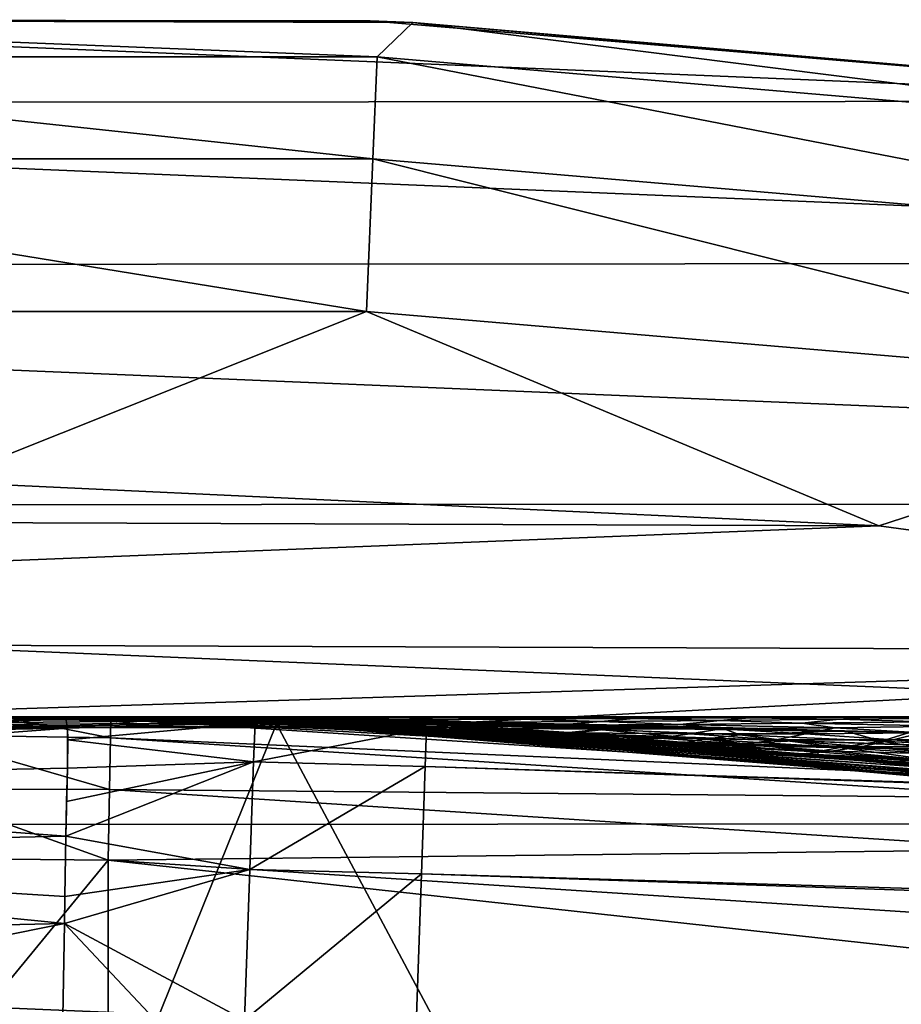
# Model space of a CAD drawing. Header units: metres. Extents: x -31 to 127, y -24 to 31.
# Tile 69 of 150: x 0.26 to 2.13, y 21.89 to 23.98. Entities that reach past the tile are written whole.
import ezdxf

# ---------------------------------------------------------------- set-up
doc = ezdxf.new("R2010")
doc.units = ezdxf.units.M
doc.layers.add('solid_12_381_041_XXX', color=7, linetype='CONTINUOUS')

msp = doc.modelspace()

# ---------------------------------------------------------------- linework, layer by layer
at = {"layer": 'solid_12_381_041_XXX'}
for points in [[(1.000629, 23.978775, -4), (-1.038137, 23.977083, -4), (-0.942369, 23.981491, -1)], [(-1.015371, 23.902624, -0.618042), (1.015371, 23.902624, -0.618042), (-0.942369, 23.981491, -1)], [(1.015371, 23.902624, -0.618042), (1.090788, 23.975199, -1), (-0.942369, 23.981491, -1)], [(1.000629, 23.978775, -4), (-0.942369, 23.981491, -1), (1.090788, 23.975199, -1)], [(3.024541, 23.808317, -4), (-3.059366, 23.80398, -4), (-1.038137, 23.977083, -4)], [(3.024541, 23.808317, -4), (-1.038137, 23.977083, -4), (1.000629, 23.978775, -4)], [(3.024541, 23.808317, -4), (1.000629, 23.978775, -4), (1.090788, 23.975199, -1)], [(1.015371, 23.902624, -0.618042), (3.038797, 23.730404, -0.618042), (1.090788, 23.975199, -1)], [(3.038797, 23.730404, -0.618042), (3.116116, 23.796844, -1), (1.090788, 23.975199, -1)], [(3.024541, 23.808317, -4), (1.090788, 23.975199, -1), (3.116116, 23.796844, -1)], [(1.00617, 23.686024, -0.293171), (1.015371, 23.902624, -0.618042), (-1.015371, 23.902624, -0.618042)], [(-1.00617, 23.686024, -0.293171), (1.00617, 23.686024, -0.293171), (-1.015371, 23.902624, -0.618042)], [(1.00617, 23.686024, -0.293171), (3.01126, 23.515366, -0.293171), (1.015371, 23.902624, -0.618042)], [(3.01126, 23.515366, -0.293171), (3.038797, 23.730404, -0.618042), (1.015371, 23.902624, -0.618042)], [(5.036901, 23.464987, -4), (-5.066245, 23.458628, -4), (-3.059366, 23.80398, -4)], [(5.036901, 23.464987, -4), (-3.059366, 23.80398, -4), (3.024541, 23.808317, -4)], [(-1.00617, 23.686024, -0.293171), (-0.992389, 23.361614, -0.07612), (0.992389, 23.361614, -0.07612)], [(-1.00617, 23.686024, -0.293171), (0.992389, 23.361614, -0.07612), (1.00617, 23.686024, -0.293171)], [(1.00617, 23.686024, -0.293171), (0.992389, 23.361614, -0.07612), (2.970017, 23.193295, -0.07612)], [(1.00617, 23.686024, -0.293171), (2.970017, 23.193295, -0.07612), (3.01126, 23.515366, -0.293171)], [(7.007277, 22.954052, -4), (-7.029178, 22.947445, -4), (-5.066245, 23.458628, -4)], [(7.007277, 22.954052, -4), (-5.066245, 23.458628, -4), (5.036901, 23.464987, -4)], [(0.992389, 23.361614, -0.07612), (-0.992389, 23.361614, -0.07612), (0.084439, 22.999249)], [(0.992389, 23.361614, -0.07612), (0.084439, 22.999249), (2.081847, 22.905537)], [(2.970017, 23.193295, -0.07612), (0.992389, 23.361614, -0.07612), (2.081847, 22.905537)], [(2.970017, 23.193295, -0.07612), (2.081847, 22.905537), (4.060713, 22.638119)], [(2.081847, 22.905537), (0.084439, 22.999249), (-1.914776, 22.920134)], [(8.934976, 22.274052, -4), (-8.94715, 22.269287, -4), (-7.029178, 22.947445, -4)], [(8.934976, 22.274052, -4), (-7.029178, 22.947445, -4), (7.007277, 22.954052, -4)], [(2.081847, 22.905537), (-1.914776, 22.920134), (-3.899271, 22.666424)], [(4.060713, 22.638119), (2.081847, 22.905537), (-3.899271, 22.666424)], [(4.060713, 22.638119), (-3.899271, 22.666424), (-1.023618, 22.476307)], [(4.060713, 22.638119), (-1.023618, 22.476307), (0.996665, 22.477612)], [(4.060713, 22.638119), (0.996665, 22.477612), (3.001825, 22.298466)], [(0, 22.5, 114.507355), (-1.201823, 22.467834, 115.500305), (0.801266, 22.484802, 115.500305)], [(-1.023618, 22.476307), (0.216986, 22.498953, 108.143326), (0.33563, 22.497496, 107.902893)], [(-1.023618, 22.476307), (0.33563, 22.497496, 107.902893), (0.471728, 22.495054, 107.675461)], [(-1.023618, 22.476307), (0.471728, 22.495054, 107.675461), (0.617707, 22.49152, 107.464546)], [(0.357034, 22.47555, 144.622864), (0, 22.5, 144.447388), (-0.981437, 22.478584, 144.445969)], [(0.223902, 22.500072, 109.087585), (0.261568, 22.499842, 108.799805), (0, 22.5, 108.959999)], [(0.223902, 22.500072, 109.087585), (0, 22.5, 109.235703), (0.428795, 22.5, 109.235703)], [(0.357034, 22.47555, 144.622864), (0.17668, 22.499306, 144.448975), (0, 22.5, 144.447388)], [(0.146863, 22.499521, 114.609505), (0, 22.5, 114.507355), (0.801266, 22.484802, 115.500305)], [(0.282478, 22.499311, 114.575653), (0, 22.5, 114.507355), (0.257642, 22.498627, 114.642494)], [(0.146863, 22.499521, 114.609505), (0.257642, 22.498627, 114.642494), (0, 22.5, 114.507355)], [(0.189124, 22.499836, 114.543358), (0, 22.5, 114.507355), (0.282478, 22.499311, 114.575653)], [(1.281222, 22.487265, 114.726357), (0, 22.5, 114.507355), (1.141107, 22.490084, 114.707848)], [(1.077674, 22.491322, 114.698776), (1.141107, 22.490084, 114.707848), (0, 22.5, 114.507355)], [(1.502949, 22.482624, 114.75219), (0, 22.5, 114.507355), (1.281222, 22.487265, 114.726357)], [(1.745307, 22.477026, 114.77832), (0, 22.5, 114.507355), (1.502949, 22.482624, 114.75219)], [(2.009065, 22.47015, 114.805405), (0, 22.5, 114.507355), (1.745307, 22.477026, 114.77832)], [(2.146803, 22.466333, 114.818733), (0, 22.5, 114.507355), (2.009065, 22.47015, 114.805405)], [(9.484167, 22.5, 114.516884), (0, 22.5, 114.507355), (2.146803, 22.466333, 114.818733)], [(0.88911, 22.494728, 114.669464), (0, 22.5, 114.507355), (0.189124, 22.499836, 114.543358)], [(1.077674, 22.491322, 114.698776), (0, 22.5, 114.507355), (0.88911, 22.494728, 114.669464)], [(9.484167, 22.5, 114.516884), (0, 22.5, 109.235703), (0, 22.5, 114.507355)], [(0.261568, 22.499842, 108.799805), (0.025872, 22.499985, 108.668716), (0, 22.5, 108.959999)], [(0.428795, 22.5, 109.235703), (0, 22.5, 109.235703), (9.484167, 22.5, 114.516884)], [(0.372014, 22.499012, 108.561371), (0.108891, 22.499737, 108.39756), (0.025872, 22.499985, 108.668716)], [(0.261568, 22.499842, 108.799805), (0.372014, 22.499012, 108.561371), (0.025872, 22.499985, 108.668716)], [(0.448586, 22.455328, 118.200302), (0.044701, 22.461626, 118.247284), (0.222819, 22.498898, 118.365067)], [(0.457089, 22.497412, 108.305122), (0.216986, 22.498953, 108.143326), (0.108891, 22.499737, 108.39756)], [(0.372014, 22.499012, 108.561371), (0.457089, 22.497412, 108.305122), (0.108891, 22.499737, 108.39756)], [(0.146863, 22.499521, 114.609505), (0.801266, 22.484802, 115.500305), (0.325894, 22.497641, 114.685936)], [(0.146863, 22.499521, 114.609505), (0.325894, 22.497641, 114.685936), (0.257642, 22.498627, 114.642494)], [(0.17668, 22.499306, 144.448975), (0.353265, 22.497227, 144.45047), (0.222819, 22.498898, 118.365067)], [(0.357034, 22.47555, 144.622864), (0.353265, 22.497227, 144.45047), (0.17668, 22.499306, 144.448975)], [(0.397115, 22.499222, 114.586525), (0.189124, 22.499836, 114.543358), (0.282478, 22.499311, 114.575653)], [(0.629398, 22.498003, 114.628174), (0.189124, 22.499836, 114.543358), (0.397115, 22.499222, 114.586525)], [(0.88911, 22.494728, 114.669464), (0.189124, 22.499836, 114.543358), (0.629398, 22.498003, 114.628174)], [(0.581309, 22.494831, 108.075104), (0.33563, 22.497496, 107.902893), (0.216986, 22.498953, 108.143326)], [(0.457089, 22.497412, 108.305122), (0.581309, 22.494831, 108.075104), (0.216986, 22.498953, 108.143326)], [(0.449439, 22.49551, 118.350304), (0.448586, 22.455328, 118.200302), (0.222819, 22.498898, 118.365067)], [(0.353265, 22.497227, 144.45047), (0.449439, 22.49551, 118.350304), (0.222819, 22.498898, 118.365067)], [(0.223902, 22.500072, 109.087585), (0.428795, 22.5, 109.235703), (0.476971, 22.499861, 108.946594)], [(0.223902, 22.500072, 109.087585), (0.476971, 22.499861, 108.946594), (0.261568, 22.499842, 108.799805)], [(0.585689, 22.495304, 114.66423), (0.282478, 22.499311, 114.575653), (0.257642, 22.498627, 114.642494)], [(0.531019, 22.493732, 114.744522), (0.585689, 22.495304, 114.66423), (0.257642, 22.498627, 114.642494)], [(0.325894, 22.497641, 114.685936), (0.531019, 22.493732, 114.744522), (0.257642, 22.498627, 114.642494)], [(0.261568, 22.499842, 108.799805), (0.476971, 22.499861, 108.946594), (0.621796, 22.498917, 108.732018)], [(0.261568, 22.499842, 108.799805), (0.621796, 22.498917, 108.732018), (0.372014, 22.499012, 108.561371)], [(0.397115, 22.499222, 114.586525), (0.282478, 22.499311, 114.575653), (0.585689, 22.495304, 114.66423)], [(0.325894, 22.497641, 114.685936), (0.801266, 22.484802, 115.500305), (0.531019, 22.493732, 114.744522)], [(0.581309, 22.494831, 108.075104), (0.471728, 22.495054, 107.675461), (0.33563, 22.497496, 107.902893)], [(0.541008, 22.493494, 144.453674), (0.449439, 22.49551, 118.350304), (0.353265, 22.497227, 144.45047)], [(0.357034, 22.47555, 144.622864), (0.541008, 22.493494, 144.453674), (0.353265, 22.497227, 144.45047)], [(0.372014, 22.499012, 108.561371), (0.686614, 22.496946, 108.46257), (0.457089, 22.497412, 108.305122)], [(0.372014, 22.499012, 108.561371), (0.621796, 22.498917, 108.732018), (0.686614, 22.496946, 108.46257)], [(0.629398, 22.498003, 114.628174), (0.397115, 22.499222, 114.586525), (0.585689, 22.495304, 114.66423)], [(0.853245, 22.5, 109.235703), (0.428795, 22.5, 109.235703), (9.484167, 22.5, 114.516884)], [(0.692291, 22.499966, 109.092812), (0.428795, 22.5, 109.235703), (0.853245, 22.5, 109.235703)], [(0.476971, 22.499861, 108.946594), (0.428795, 22.5, 109.235703), (0.692291, 22.499966, 109.092812)], [(2.438567, 22.367462, 118.350304), (0.448586, 22.455328, 118.200302), (0.449439, 22.49551, 118.350304)], [(2.005941, 22.410404, 141.776169), (2.438567, 22.367462, 118.350304), (0.449439, 22.49551, 118.350304)], [(1.615231, 22.441948, 142.053589), (2.005941, 22.410404, 141.776169), (0.449439, 22.49551, 118.350304)], [(1.573436, 22.444918, 142.084213), (1.615231, 22.441948, 142.053589), (0.449439, 22.49551, 118.350304)], [(1.162016, 22.469975, 142.395142), (1.573436, 22.444918, 142.084213), (0.449439, 22.49551, 118.350304)], [(0.756301, 22.487286, 142.721344), (1.162016, 22.469975, 142.395142), (0.449439, 22.49551, 118.350304)], [(0.756301, 22.487286, 144.451401), (0.756301, 22.487286, 142.721344), (0.449439, 22.49551, 118.350304)], [(0.541008, 22.493494, 144.453674), (0.756301, 22.487286, 144.451401), (0.449439, 22.49551, 118.350304)], [(0.457089, 22.497412, 108.305122), (0.826363, 22.493732, 108.243896), (0.581309, 22.494831, 108.075104)], [(0.457089, 22.497412, 108.305122), (0.686614, 22.496946, 108.46257), (0.826363, 22.493732, 108.243896)], [(0.730206, 22.490938, 107.861443), (0.617707, 22.49152, 107.464546), (0.471728, 22.495054, 107.675461)], [(0.581309, 22.494831, 108.075104), (0.730206, 22.490938, 107.861443), (0.471728, 22.495054, 107.675461)], [(0.476971, 22.499861, 108.946594), (0.692291, 22.499966, 109.092812), (0.621796, 22.498917, 108.732018)], [(0.531019, 22.493732, 114.744522), (0.827153, 22.486456, 114.775658), (0.585689, 22.495304, 114.66423)], [(0.581309, 22.494831, 108.075104), (0.826363, 22.493732, 108.243896), (0.730206, 22.490938, 107.861443)], [(0.629398, 22.498003, 114.628174), (0.585689, 22.495304, 114.66423), (0.88911, 22.494728, 114.669464)], [(0.827153, 22.486456, 114.775658), (0.847681, 22.487865, 114.744202), (0.585689, 22.495304, 114.66423)], [(0.885293, 22.489864, 114.714691), (0.585689, 22.495304, 114.66423), (0.847681, 22.487865, 114.744202)], [(0.88911, 22.494728, 114.669464), (0.585689, 22.495304, 114.66423), (0.885293, 22.489864, 114.714691)], [(0.692291, 22.499966, 109.092812), (0.871454, 22.499218, 108.901932), (0.621796, 22.498917, 108.732018)], [(0.621796, 22.498917, 108.732018), (0.871454, 22.499218, 108.901932), (0.916066, 22.497105, 108.619431)], [(0.621796, 22.498917, 108.732018), (0.916066, 22.497105, 108.619431), (0.686614, 22.496946, 108.46257)], [(0.686614, 22.496946, 108.46257), (0.916066, 22.497105, 108.619431), (0.826363, 22.493732, 108.243896)], [(0.692291, 22.499966, 109.092812), (0.853245, 22.5, 109.235703), (0.904677, 22.5, 109.235703)], [(0.692291, 22.499966, 109.092812), (0.904677, 22.5, 109.235703), (0.871454, 22.499218, 108.901932)], [(0.916066, 22.497105, 108.619431), (1.071382, 22.49382, 108.41198), (0.826363, 22.493732, 108.243896)], [(0.904677, 22.5, 109.235703), (0.853245, 22.5, 109.235703), (9.484167, 22.5, 114.516884)], [(0.871454, 22.499218, 108.901932), (0.904677, 22.5, 109.235703), (1.120987, 22.499746, 109.070969)], [(0.871454, 22.499218, 108.901932), (1.120987, 22.499746, 109.070969), (1.145427, 22.497877, 108.775612)], [(0.871454, 22.499218, 108.901932), (1.145427, 22.497877, 108.775612), (0.916066, 22.497105, 108.619431)], [(1.141107, 22.490084, 114.707848), (0.88911, 22.494728, 114.669464), (0.885293, 22.489864, 114.714691)], [(1.077674, 22.491322, 114.698776), (0.88911, 22.494728, 114.669464), (1.141107, 22.490084, 114.707848)], [(1.273351, 22.5, 109.235703), (0.904677, 22.5, 109.235703), (9.484167, 22.5, 114.516884)], [(1.120987, 22.499746, 109.070969), (0.904677, 22.5, 109.235703), (1.273351, 22.5, 109.235703)], [(0.916066, 22.497105, 108.619431), (1.145427, 22.497877, 108.775612), (1.071382, 22.49382, 108.41198)], [(1.145427, 22.497877, 108.775612), (1.316338, 22.494944, 108.579285), (1.071382, 22.49382, 108.41198)], [(1.071382, 22.49382, 108.41198), (1.316338, 22.494944, 108.579285), (1.237304, 22.488895, 108.211433)], [(1.120987, 22.499746, 109.070969), (1.273351, 22.5, 109.235703), (1.367425, 22.5, 109.235703)], [(1.120987, 22.499746, 109.070969), (1.367425, 22.5, 109.235703), (1.374697, 22.498869, 108.931007)], [(1.120987, 22.499746, 109.070969), (1.374697, 22.498869, 108.931007), (1.145427, 22.497877, 108.775612)], [(1.145427, 22.497877, 108.775612), (1.374697, 22.498869, 108.931007), (1.316338, 22.494944, 108.579285)], [(1.316338, 22.494944, 108.579285), (1.490837, 22.490255, 108.38517), (1.237304, 22.488895, 108.211433)], [(1.367425, 22.5, 109.235703), (1.273351, 22.5, 109.235703), (9.484167, 22.5, 114.516884)], [(1.374697, 22.498869, 108.931007), (1.56122, 22.496563, 108.745682), (1.316338, 22.494944, 108.579285)], [(1.316338, 22.494944, 108.579285), (1.56122, 22.496563, 108.745682), (1.490837, 22.490255, 108.38517)], [(1.689112, 22.5, 109.235703), (1.367425, 22.5, 109.235703), (9.484167, 22.5, 114.516884)], [(1.603879, 22.499638, 109.085503), (1.367425, 22.5, 109.235703), (1.689112, 22.5, 109.235703)], [(1.374697, 22.498869, 108.931007), (1.367425, 22.5, 109.235703), (1.603879, 22.499638, 109.085503)], [(1.374697, 22.498869, 108.931007), (1.603879, 22.499638, 109.085503), (1.56122, 22.496563, 108.745682)], [(1.56122, 22.496563, 108.745682), (1.744323, 22.492462, 108.55793), (1.490837, 22.490255, 108.38517)], [(1.603879, 22.499638, 109.085503), (1.806019, 22.498096, 108.911049), (1.56122, 22.496563, 108.745682)], [(1.56122, 22.496563, 108.745682), (1.806019, 22.498096, 108.911049), (1.744323, 22.492462, 108.55793)], [(1.603879, 22.499638, 109.085503), (1.689112, 22.5, 109.235703), (1.830787, 22.5, 109.235703)], [(1.603879, 22.499638, 109.085503), (1.830787, 22.5, 109.235703), (1.806019, 22.498096, 108.911049)], [(1.830787, 22.5, 109.235703), (1.689112, 22.5, 109.235703), (9.484167, 22.5, 114.516884)], [(1.806019, 22.498096, 108.911049), (1.997747, 22.49485, 108.729591), (1.744323, 22.492462, 108.55793)], [(1.744323, 22.492462, 108.55793), (1.997747, 22.49485, 108.729591), (1.919021, 22.486294, 108.364273)], [(1.806019, 22.498096, 108.911049), (1.830787, 22.5, 109.235703), (2.050793, 22.499142, 109.07534)], [(1.806019, 22.498096, 108.911049), (2.050793, 22.499142, 109.07534), (1.997747, 22.49485, 108.729591)], [(2.100528, 22.5, 109.235703), (1.830787, 22.5, 109.235703), (9.484167, 22.5, 114.516884)], [(2.050793, 22.499142, 109.07534), (1.830787, 22.5, 109.235703), (2.100528, 22.5, 109.235703)], [(1.997747, 22.49485, 108.729591), (2.179257, 22.489605, 108.541161), (1.919021, 22.486294, 108.364273)], [(2.050793, 22.499142, 109.07534), (2.25119, 22.496979, 108.900124), (1.997747, 22.49485, 108.729591)], [(1.997747, 22.49485, 108.729591), (2.25119, 22.496979, 108.900124), (2.179257, 22.489605, 108.541161)], [(2.050793, 22.499142, 109.07534), (2.100528, 22.5, 109.235703), (2.294765, 22.5, 109.235703)], [(2.050793, 22.499142, 109.07534), (2.294765, 22.5, 109.235703), (2.25119, 22.496979, 108.900124)], [(2.294765, 22.5, 109.235703), (2.100528, 22.5, 109.235703), (9.484167, 22.5, 114.516884)], [(0.801266, 22.484802, 115.500305), (-1.201823, 22.467834, 115.500305), (0, 20.5, 115.500305)], [(-1.193805, 22.446152, 144.620956), (0.357034, 22.47555, 144.622864), (-0.981437, 22.478584, 144.445969)], [(-1.187932, 22.360312, 144.820313), (0.357034, 22.47555, 144.622864), (-1.193805, 22.446152, 144.620956)], [(-1.187932, 22.360312, 144.820313), (0.356748, 22.390581, 144.821548), (0.357034, 22.47555, 144.622864)], [(-1.023618, 22.476307), (0.617707, 22.49152, 107.464546), (0.768946, 22.486856, 107.261292)], [(-1.023618, 22.476307), (0.768946, 22.486856, 107.261292), (0.955773, 22.479691, 107.03183)], [(0.996665, 22.477612), (-1.023618, 22.476307), (0.955773, 22.479691, 107.03183)], [(0.801266, 22.484802, 115.500305), (0, 20.5, 115.500305), (1.908163, 20.410427, 115.500305)], [(0.357034, 22.47555, 144.622864), (0.356748, 22.390581, 144.821548), (0.357641, 22.451117, 144.699921)], [(0.357034, 22.47555, 144.622864), (0.756301, 22.487286, 144.451401), (0.541008, 22.493494, 144.453674)], [(0.357034, 22.47555, 144.622864), (0.357641, 22.451117, 144.699921), (0.756301, 22.487286, 144.451401)], [(0.357641, 22.451117, 144.699921), (0.752681, 22.404335, 144.78183), (0.756301, 22.487286, 144.451401)], [(0.531019, 22.493732, 114.744522), (0.801266, 22.484802, 115.500305), (0.736981, 22.487926, 114.817818)], [(0.531019, 22.493732, 114.744522), (0.828586, 22.485168, 114.812881), (0.827153, 22.486456, 114.775658)], [(0.736981, 22.487926, 114.817818), (0.828586, 22.485168, 114.812881), (0.531019, 22.493732, 114.744522)], [(0.878022, 22.485806, 107.646309), (0.768946, 22.486856, 107.261292), (0.617707, 22.49152, 107.464546)], [(0.730206, 22.490938, 107.861443), (0.878022, 22.485806, 107.646309), (0.617707, 22.49152, 107.464546)], [(0.826363, 22.493732, 108.243896), (0.983751, 22.489023, 108.036827), (0.730206, 22.490938, 107.861443)], [(0.730206, 22.490938, 107.861443), (0.983751, 22.489023, 108.036827), (0.878022, 22.485806, 107.646309)], [(0.736981, 22.487926, 114.817818), (0.801266, 22.484802, 115.500305), (0.953866, 22.479773, 114.894547)], [(0.736981, 22.487926, 114.817818), (0.953866, 22.479773, 114.894547), (0.828586, 22.485168, 114.812881)], [(1.120382, 22.47504, 144.451141), (0.756301, 22.487286, 144.451401), (0.752681, 22.404335, 144.78183)], [(1.117329, 22.39463, 144.784668), (1.120382, 22.47504, 144.451141), (0.752681, 22.404335, 144.78183)], [(1.333795, 22.467863, 142.70961), (1.162016, 22.469975, 142.395142), (0.756301, 22.487286, 142.721344)], [(1.120382, 22.47504, 144.451141), (0.756301, 22.487286, 142.721344), (0.756301, 22.487286, 144.451401)], [(1.333795, 22.467863, 142.70961), (0.756301, 22.487286, 142.721344), (1.120382, 22.47504, 144.451141)], [(1.021268, 22.47957, 107.427147), (0.955773, 22.479691, 107.03183), (0.768946, 22.486856, 107.261292)], [(0.878022, 22.485806, 107.646309), (1.021268, 22.47957, 107.427147), (0.768946, 22.486856, 107.261292)], [(2.817036, 22.322964, 115.500305), (0.801266, 22.484802, 115.500305), (1.908163, 20.410427, 115.500305)], [(2.613985, 22.347641, 115.437508), (0.801266, 22.484802, 115.500305), (2.817036, 22.322964, 115.500305)], [(2.416281, 22.369881, 115.375702), (0.801266, 22.484802, 115.500305), (2.613985, 22.347641, 115.437508)], [(2.22386, 22.38983, 115.314873), (0.801266, 22.484802, 115.500305), (2.416281, 22.369881, 115.375702)], [(1.945226, 22.415756, 115.225555), (0.801266, 22.484802, 115.500305), (2.22386, 22.38983, 115.314873)], [(1.678685, 22.43729, 115.138718), (0.801266, 22.484802, 115.500305), (1.945226, 22.415756, 115.225555)], [(1.42468, 22.454849, 115.054604), (0.801266, 22.484802, 115.500305), (1.678685, 22.43729, 115.138718)], [(1.183226, 22.468866, 114.973244), (0.801266, 22.484802, 115.500305), (1.42468, 22.454849, 115.054604)], [(0.953866, 22.479773, 114.894547), (0.801266, 22.484802, 115.500305), (1.183226, 22.468866, 114.973244)], [(0.826363, 22.493732, 108.243896), (1.071382, 22.49382, 108.41198), (0.983751, 22.489023, 108.036827)], [(0.827153, 22.486456, 114.775658), (1.107832, 22.47584, 114.845551), (0.847681, 22.487865, 114.744202)], [(0.828586, 22.485168, 114.812881), (1.107832, 22.47584, 114.845551), (0.827153, 22.486456, 114.775658)], [(0.828586, 22.485168, 114.812881), (1.10971, 22.473427, 114.896362), (1.107832, 22.47584, 114.845551)], [(0.953866, 22.479773, 114.894547), (1.10971, 22.473427, 114.896362), (0.828586, 22.485168, 114.812881)], [(0.885293, 22.489864, 114.714691), (0.847681, 22.487865, 114.744202), (1.135278, 22.47855, 114.802208)], [(1.107832, 22.47584, 114.845551), (1.135278, 22.47855, 114.802208), (0.847681, 22.487865, 114.744202)], [(0.983751, 22.489023, 108.036827), (1.138223, 22.48279, 107.827156), (0.878022, 22.485806, 107.646309)], [(0.878022, 22.485806, 107.646309), (1.263002, 22.475372, 107.596077), (1.021268, 22.47957, 107.427147)], [(0.878022, 22.485806, 107.646309), (1.138223, 22.48279, 107.827156), (1.263002, 22.475372, 107.596077)], [(1.141107, 22.490084, 114.707848), (0.885293, 22.489864, 114.714691), (1.185537, 22.482407, 114.761292)], [(1.185537, 22.482407, 114.761292), (0.885293, 22.489864, 114.714691), (1.135278, 22.47855, 114.802208)], [(0.953866, 22.479773, 114.894547), (1.183226, 22.468866, 114.973244), (1.10971, 22.473427, 114.896362)], [(0.996665, 22.477612), (0.955773, 22.479691, 107.03183), (1.101513, 22.473021, 106.861023)], [(1.187706, 22.471544, 107.223366), (1.101513, 22.473021, 106.861023), (0.955773, 22.479691, 107.03183)], [(1.021268, 22.47957, 107.427147), (1.187706, 22.471544, 107.223366), (0.955773, 22.479691, 107.03183)], [(1.071382, 22.49382, 108.41198), (1.237304, 22.488895, 108.211433), (0.983751, 22.489023, 108.036827)], [(0.983751, 22.489023, 108.036827), (1.237304, 22.488895, 108.211433), (1.138223, 22.48279, 107.827156)], [(0.996665, 22.477612), (2.858918, 22.317629, 105.141495), (2.911446, 22.310839, 105.095139)], [(3.001825, 22.298466), (0.996665, 22.477612), (2.911446, 22.310839, 105.095139)], [(0.996665, 22.477612), (2.638584, 22.344751, 105.337639), (2.858918, 22.317629, 105.141495)], [(0.996665, 22.477612), (2.430389, 22.368353, 105.525894), (2.638584, 22.344751, 105.337639)], [(0.996665, 22.477612), (2.234392, 22.388781, 105.706268), (2.430389, 22.368353, 105.525894)], [(0.996665, 22.477612), (2.060761, 22.40543, 105.869156), (2.234392, 22.388781, 105.706268)], [(0.996665, 22.477612), (1.83674, 22.424906, 106.085403), (2.060761, 22.40543, 105.869156)], [(0.996665, 22.477612), (1.64502, 22.439785, 106.277084), (1.83674, 22.424906, 106.085403)], [(0.996665, 22.477612), (1.469124, 22.451986, 106.45842), (1.64502, 22.439785, 106.277084)], [(0.996665, 22.477612), (1.423939, 22.454897, 106.505791), (1.469124, 22.451986, 106.45842)], [(0.996665, 22.477612), (1.278847, 22.463627, 106.661606), (1.423939, 22.454897, 106.505791)], [(0.996665, 22.477612), (1.101513, 22.473021, 106.861023), (1.278847, 22.463627, 106.661606)], [(1.021268, 22.47957, 107.427147), (1.263002, 22.475372, 107.596077), (1.187706, 22.471544, 107.223366)], [(1.107832, 22.47584, 114.845551), (1.388522, 22.462187, 114.913025), (1.135278, 22.47855, 114.802208)], [(1.10971, 22.473427, 114.896362), (1.388522, 22.462187, 114.913025), (1.107832, 22.47584, 114.845551)], [(1.10971, 22.473427, 114.896362), (1.390833, 22.458284, 114.977493), (1.388522, 22.462187, 114.913025)], [(1.183226, 22.468866, 114.973244), (1.390833, 22.458284, 114.977493), (1.10971, 22.473427, 114.896362)], [(59.861588, 20.49943, 144.450394), (1.120382, 22.47504, 144.451141), (1.117329, 22.39463, 144.784668)], [(59.861588, 20.49943, 144.450394), (1.333795, 22.467863, 142.70961), (1.120382, 22.47504, 144.451141)], [(1.185537, 22.482407, 114.761292), (1.135278, 22.47855, 114.802208), (1.422899, 22.466637, 114.857681)], [(1.388522, 22.462187, 114.913025), (1.422899, 22.466637, 114.857681), (1.135278, 22.47855, 114.802208)], [(1.237304, 22.488895, 108.211433), (1.398477, 22.482178, 108.007156), (1.138223, 22.48279, 107.827156)], [(1.138223, 22.48279, 107.827156), (1.504815, 22.473705, 107.764282), (1.263002, 22.475372, 107.596077)], [(1.138223, 22.48279, 107.827156), (1.398477, 22.482178, 108.007156), (1.504815, 22.473705, 107.764282)], [(1.281222, 22.487265, 114.726357), (1.141107, 22.490084, 114.707848), (1.185537, 22.482407, 114.761292)], [(1.281222, 22.487265, 114.726357), (1.185537, 22.482407, 114.761292), (1.48582, 22.472988, 114.805275)], [(1.48582, 22.472988, 114.805275), (1.185537, 22.482407, 114.761292), (1.422899, 22.466637, 114.857681)], [(1.263002, 22.475372, 107.596077), (1.433751, 22.465986, 107.39621), (1.187706, 22.471544, 107.223366)], [(1.237304, 22.488895, 108.211433), (1.490837, 22.490255, 108.38517), (1.398477, 22.482178, 108.007156)], [(1.263002, 22.475372, 107.596077), (1.504815, 22.473705, 107.764282), (1.433751, 22.465986, 107.39621)], [(1.502949, 22.482624, 114.75219), (1.281222, 22.487265, 114.726357), (1.48582, 22.472988, 114.805275)], [(1.490837, 22.490255, 108.38517), (1.658754, 22.48358, 108.186234), (1.398477, 22.482178, 108.007156)], [(1.398477, 22.482178, 108.007156), (1.658754, 22.48358, 108.186234), (1.746692, 22.474304, 107.931702)], [(1.398477, 22.482178, 108.007156), (1.746692, 22.474304, 107.931702), (1.504815, 22.473705, 107.764282)], [(1.504815, 22.473705, 107.764282), (1.679905, 22.463467, 107.568306), (1.433751, 22.465986, 107.39621)], [(1.745307, 22.477026, 114.77832), (1.502949, 22.482624, 114.75219), (1.48582, 22.472988, 114.805275)], [(1.745307, 22.477026, 114.77832), (1.48582, 22.472988, 114.805275), (1.786451, 22.461689, 114.846977)], [(1.490837, 22.490255, 108.38517), (1.744323, 22.492462, 108.55793), (1.658754, 22.48358, 108.186234)], [(1.504815, 22.473705, 107.764282), (1.746692, 22.474304, 107.931702), (1.679905, 22.463467, 107.568306)], [(1.744323, 22.492462, 108.55793), (1.919021, 22.486294, 108.364273), (1.658754, 22.48358, 108.186234)], [(1.658754, 22.48358, 108.186234), (1.919021, 22.486294, 108.364273), (1.988603, 22.476633, 108.098251)], [(1.658754, 22.48358, 108.186234), (1.988603, 22.476633, 108.098251), (1.746692, 22.474304, 107.931702)], [(1.746692, 22.474304, 107.931702), (1.92616, 22.463711, 107.739578), (1.679905, 22.463467, 107.568306)], [(2.009065, 22.47015, 114.805405), (1.745307, 22.477026, 114.77832), (1.786451, 22.461689, 114.846977)], [(1.746692, 22.474304, 107.931702), (1.988603, 22.476633, 108.098251), (1.92616, 22.463711, 107.739578)], [(1.919021, 22.486294, 108.364273), (2.179257, 22.489605, 108.541161), (2.230521, 22.48012, 108.26384)], [(1.919021, 22.486294, 108.364273), (2.230521, 22.48012, 108.26384), (1.988603, 22.476633, 108.098251)], [(1.988603, 22.476633, 108.098251), (2.172485, 22.466167, 107.909943), (1.92616, 22.463711, 107.739578)], [(1.988603, 22.476633, 108.098251), (2.230521, 22.48012, 108.26384), (2.172485, 22.466167, 107.909943)], [(0.446379, 22.345406, 118.090416), (0.01943, 22.346647, 118.135017), (0.044701, 22.461626, 118.247284)], [(0.448586, 22.455328, 118.200302), (0.446379, 22.345406, 118.090416), (0.044701, 22.461626, 118.247284)], [(2.434177, 22.327511, 118.200302), (0.446379, 22.345406, 118.090416), (0.448586, 22.455328, 118.200302)], [(2.434177, 22.327511, 118.200302), (0.448586, 22.455328, 118.200302), (2.438567, 22.367462, 118.350304)], [(1.365817, 22.461704, 107.02697), (1.278847, 22.463627, 106.661606), (1.101513, 22.473021, 106.861023)], [(1.187706, 22.471544, 107.223366), (1.365817, 22.461704, 107.02697), (1.101513, 22.473021, 106.861023)], [(1.732319, 22.440496, 142.393585), (1.573436, 22.444918, 142.084213), (1.162016, 22.469975, 142.395142)], [(1.901668, 22.448765, 142.694), (1.162016, 22.469975, 142.395142), (1.333795, 22.467863, 142.70961)], [(1.732319, 22.440496, 142.393585), (1.162016, 22.469975, 142.395142), (1.901668, 22.448765, 142.694)], [(1.183226, 22.468866, 114.973244), (1.42468, 22.454849, 115.054604), (1.390833, 22.458284, 114.977493)], [(1.187706, 22.471544, 107.223366), (1.433751, 22.465986, 107.39621), (1.365817, 22.461704, 107.02697)], [(1.545059, 22.450247, 106.830528), (1.423939, 22.454897, 106.505791), (1.278847, 22.463627, 106.661606)], [(1.365817, 22.461704, 107.02697), (1.545059, 22.450247, 106.830528), (1.278847, 22.463627, 106.661606)], [(59.861588, 20.49943, 144.450394), (1.901668, 22.448765, 142.694), (1.333795, 22.467863, 142.70961)], [(1.433751, 22.465986, 107.39621), (1.614555, 22.454737, 107.20266), (1.365817, 22.461704, 107.02697)], [(1.365817, 22.461704, 107.02697), (1.614555, 22.454737, 107.20266), (1.545059, 22.450247, 106.830528)], [(1.388522, 22.462187, 114.913025), (1.669409, 22.445494, 114.978455), (1.422899, 22.466637, 114.857681)], [(1.390833, 22.458284, 114.977493), (1.669409, 22.445494, 114.978455), (1.388522, 22.462187, 114.913025)], [(1.390833, 22.458284, 114.977493), (1.672212, 22.439714, 115.056694), (1.669409, 22.445494, 114.978455)], [(1.42468, 22.454849, 115.054604), (1.672212, 22.439714, 115.056694), (1.390833, 22.458284, 114.977493)], [(1.48582, 22.472988, 114.805275), (1.422899, 22.466637, 114.857681), (1.710754, 22.452156, 114.910988)], [(1.669409, 22.445494, 114.978455), (1.710754, 22.452156, 114.910988), (1.422899, 22.466637, 114.857681)], [(1.545059, 22.450247, 106.830528), (1.469124, 22.451986, 106.45842), (1.423939, 22.454897, 106.505791)], [(1.42468, 22.454849, 115.054604), (1.678685, 22.43729, 115.138718), (1.672212, 22.439714, 115.056694)], [(1.433751, 22.465986, 107.39621), (1.679905, 22.463467, 107.568306), (1.614555, 22.454737, 107.20266)], [(1.786451, 22.461689, 114.846977), (1.48582, 22.472988, 114.805275), (1.710754, 22.452156, 114.910988)], [(1.614555, 22.454737, 107.20266), (1.795963, 22.441685, 107.008774), (1.545059, 22.450247, 106.830528)], [(1.679905, 22.463467, 107.568306), (1.863431, 22.451284, 107.377579), (1.614555, 22.454737, 107.20266)], [(1.614555, 22.454737, 107.20266), (1.863431, 22.451284, 107.377579), (1.795963, 22.441685, 107.008774)], [(1.679905, 22.463467, 107.568306), (1.92616, 22.463711, 107.739578), (1.863431, 22.451284, 107.377579)], [(1.786451, 22.461689, 114.846977), (1.710754, 22.452156, 114.910988), (1.99902, 22.435106, 114.962433)], [(2.009065, 22.47015, 114.805405), (1.786451, 22.461689, 114.846977), (2.087521, 22.448494, 114.886864)], [(2.087521, 22.448494, 114.886864), (1.786451, 22.461689, 114.846977), (1.99902, 22.435106, 114.962433)], [(1.92616, 22.463711, 107.739578), (2.112441, 22.451073, 107.551666), (1.863431, 22.451284, 107.377579)], [(1.92616, 22.463711, 107.739578), (2.172485, 22.466167, 107.909943), (2.112441, 22.451073, 107.551666)], [(2.146803, 22.466333, 114.818733), (2.009065, 22.47015, 114.805405), (2.087521, 22.448494, 114.886864)], [(2.146803, 22.466333, 114.818733), (2.087521, 22.448494, 114.886864), (2.38871, 22.433306, 114.925575)], [(2.172485, 22.466167, 107.909943), (2.361557, 22.453548, 107.724808), (2.112441, 22.451073, 107.551666)], [(2.112441, 22.451073, 107.551666), (2.361557, 22.453548, 107.724808), (2.298268, 22.436243, 107.362877)], [(0.357641, 22.451117, 144.699921), (0.356748, 22.390581, 144.821548), (0.752681, 22.404335, 144.78183)], [(1.72772, 22.437023, 106.635635), (1.64502, 22.439785, 106.277084), (1.469124, 22.451986, 106.45842)], [(1.545059, 22.450247, 106.830528), (1.72772, 22.437023, 106.635635), (1.469124, 22.451986, 106.45842)], [(1.545059, 22.450247, 106.830528), (1.795963, 22.441685, 107.008774), (1.72772, 22.437023, 106.635635)], [(2.614444, 22.422556, 142.657974), (1.615231, 22.441948, 142.053589), (1.573436, 22.444918, 142.084213)], [(2.614444, 22.422556, 142.657974), (1.573436, 22.444918, 142.084213), (1.732319, 22.440496, 142.393585)], [(2.477942, 22.379055, 142.049316), (2.005941, 22.410404, 141.776169), (1.615231, 22.441948, 142.053589)], [(2.614444, 22.422556, 142.657974), (2.477942, 22.379055, 142.049316), (1.615231, 22.441948, 142.053589)], [(1.919558, 22.421629, 106.446457), (1.83674, 22.424906, 106.085403), (1.64502, 22.439785, 106.277084)], [(1.72772, 22.437023, 106.635635), (1.919558, 22.421629, 106.446457), (1.64502, 22.439785, 106.277084)], [(1.669409, 22.445494, 114.978455), (1.950691, 22.425747, 115.042107), (1.710754, 22.452156, 114.910988)], [(1.672212, 22.439714, 115.056694), (1.950691, 22.425747, 115.042107), (1.669409, 22.445494, 114.978455)], [(1.672212, 22.439714, 115.056694), (1.953992, 22.417694, 115.134247), (1.950691, 22.425747, 115.042107)], [(1.678685, 22.43729, 115.138718), (1.953992, 22.417694, 115.134247), (1.672212, 22.439714, 115.056694)], [(1.678685, 22.43729, 115.138718), (1.945226, 22.415756, 115.225555), (1.953992, 22.417694, 115.134247)], [(1.950691, 22.425747, 115.042107), (1.99902, 22.435106, 114.962433), (1.710754, 22.452156, 114.910988)], [(1.795963, 22.441685, 107.008774), (1.980217, 22.426729, 106.816109), (1.72772, 22.437023, 106.635635)], [(1.72772, 22.437023, 106.635635), (1.980217, 22.426729, 106.816109), (1.919558, 22.421629, 106.446457)], [(2.614444, 22.422556, 142.657974), (1.732319, 22.440496, 142.393585), (1.901668, 22.448765, 142.694)], [(1.863431, 22.451284, 107.377579), (2.047032, 22.437109, 107.186256), (1.795963, 22.441685, 107.008774)], [(1.795963, 22.441685, 107.008774), (2.047032, 22.437109, 107.186256), (1.980217, 22.426729, 106.816109)], [(1.863431, 22.451284, 107.377579), (2.112441, 22.451073, 107.551666), (2.047032, 22.437109, 107.186256)], [(59.861588, 20.49943, 144.450394), (59.861588, 20.49943, 142.722382), (1.901668, 22.448765, 142.694)], [(59.859268, 20.418634, 142.388626), (1.901668, 22.448765, 142.694), (59.861588, 20.49943, 142.722382)], [(59.859268, 20.418634, 142.388626), (2.614444, 22.422556, 142.657974), (1.901668, 22.448765, 142.694)], [(1.950691, 22.425747, 115.042107), (2.232106, 22.402933, 115.104286), (1.99902, 22.435106, 114.962433)], [(2.047032, 22.437109, 107.186256), (2.232906, 22.420876, 106.995827), (1.980217, 22.426729, 106.816109)], [(2.087521, 22.448494, 114.886864), (1.99902, 22.435106, 114.962433), (2.287419, 22.415445, 115.012459)], [(2.232106, 22.402933, 115.104286), (2.287419, 22.415445, 115.012459), (1.99902, 22.435106, 114.962433)], [(2.112441, 22.451073, 107.551666), (2.298268, 22.436243, 107.362877), (2.047032, 22.437109, 107.186256)], [(2.047032, 22.437109, 107.186256), (2.298268, 22.436243, 107.362877), (2.232906, 22.420876, 106.995827)], [(2.38871, 22.433306, 114.925575), (2.087521, 22.448494, 114.886864), (2.287419, 22.415445, 115.012459)], [(2.111667, 22.40443, 106.256622), (2.060761, 22.40543, 105.869156), (1.83674, 22.424906, 106.085403)], [(1.919558, 22.421629, 106.446457), (2.111667, 22.40443, 106.256622), (1.83674, 22.424906, 106.085403)], [(1.980217, 22.426729, 106.816109), (2.172838, 22.409616, 106.628632), (1.919558, 22.421629, 106.446457)], [(1.919558, 22.421629, 106.446457), (2.172838, 22.409616, 106.628632), (2.111667, 22.40443, 106.256622)], [(1.945226, 22.415756, 115.225555), (2.235899, 22.392225, 115.210312), (1.953992, 22.417694, 115.134247)], [(1.945226, 22.415756, 115.225555), (2.22386, 22.38983, 115.314873), (2.235899, 22.392225, 115.210312)], [(1.953992, 22.417694, 115.134247), (2.232106, 22.402933, 115.104286), (1.950691, 22.425747, 115.042107)], [(1.953992, 22.417694, 115.134247), (2.235899, 22.392225, 115.210312), (2.232106, 22.402933, 115.104286)], [(1.980217, 22.426729, 106.816109), (2.232906, 22.420876, 106.995827), (2.172838, 22.409616, 106.628632)], [(-1.187932, 22.360312, 144.820313), (0.353649, 22.24608, 144.987381), (0.356748, 22.390581, 144.821548)], [(0.353649, 22.24608, 144.987381), (0.744422, 22.175724, 145.033646), (0.752681, 22.404335, 144.78183)], [(0.355077, 22.319929, 144.915802), (0.353649, 22.24608, 144.987381), (0.752681, 22.404335, 144.78183)], [(0.356748, 22.390581, 144.821548), (0.353649, 22.24608, 144.987381), (0.355077, 22.319929, 144.915802)], [(0.356748, 22.390581, 144.821548), (0.355077, 22.319929, 144.915802), (0.752681, 22.404335, 144.78183)], [(1.117329, 22.39463, 144.784668), (0.752681, 22.404335, 144.78183), (0.744422, 22.175724, 145.033646)], [(1.109322, 22.16617, 145.039474), (1.117329, 22.39463, 144.784668), (0.744422, 22.175724, 145.033646)], [(59.859264, 20.418608, 144.783646), (1.117329, 22.39463, 144.784668), (1.109322, 22.16617, 145.039474)], [(59.859264, 20.418608, 144.783646), (59.861588, 20.49943, 144.450394), (1.117329, 22.39463, 144.784668)], [(2.005941, 22.410404, 141.776169), (2.451725, 22.366024, 141.477936), (2.438567, 22.367462, 118.350304)], [(2.477942, 22.379055, 142.049316), (2.451725, 22.366024, 141.477936), (2.005941, 22.410404, 141.776169)], [(2.30407, 22.385429, 106.066132), (2.234392, 22.388781, 105.706268), (2.060761, 22.40543, 105.869156)], [(2.111667, 22.40443, 106.256622), (2.30407, 22.385429, 106.066132), (2.060761, 22.40543, 105.869156)], [(2.172838, 22.409616, 106.628632), (2.365577, 22.390562, 106.44046), (2.111667, 22.40443, 106.256622)], [(2.111667, 22.40443, 106.256622), (2.365577, 22.390562, 106.44046), (2.30407, 22.385429, 106.066132)], [(-1.180526, 22.213272, 144.987244), (0.353649, 22.24608, 144.987381), (-1.187932, 22.360312, 144.820313)], [(0.443389, 22.195572, 118.050301), (0.010648, 22.199856, 118.097679), (0.01943, 22.346647, 118.135017)], [(0.446379, 22.345406, 118.090416), (0.443389, 22.195572, 118.050301), (0.01943, 22.346647, 118.135017)], [(2.422251, 22.218216, 118.090416), (0.443389, 22.195572, 118.050301), (0.446379, 22.345406, 118.090416)], [(2.422251, 22.218216, 118.090416), (0.446379, 22.345406, 118.090416), (2.434177, 22.327511, 118.200302)], [(2.817036, 22.322964, 115.500305), (1.908163, 20.410427, 115.500305), (3.7838, 20.147774, 115.500305)], [(10.79584, 21.434721, -4), (-10.797912, 21.433685, -4), (-8.94715, 22.269287, -4)], [(10.79584, 21.434721, -4), (-8.94715, 22.269287, -4), (8.934976, 22.274052, -4)], [(-1.180526, 22.213272, 144.987244), (0.351314, 22.118109, 145.072372), (0.353649, 22.24608, 144.987381)], [(0.353649, 22.24608, 144.987381), (0.351314, 22.118109, 145.072372), (0.744422, 22.175724, 145.033646)], [(-1.180526, 22.213272, 144.987244), (0.350374, 22.060804, 145.09874), (0.351314, 22.118109, 145.072372)], [(-1.170859, 22.026489, 145.097488), (0.350374, 22.060804, 145.09874), (-1.180526, 22.213272, 144.987244)], [(2.42281, 22.066799, 118.050301), (0.443389, 22.195572, 118.050301), (2.422251, 22.218216, 118.090416)], [(0.013729, 21.672964, 118.097), (0.010648, 22.199856, 118.097679), (0.443389, 22.195572, 118.050301)], [(0.013729, 21.672964, 118.097), (0.443389, 22.195572, 118.050301), (0.443389, 21.695469, 118.050301)], [(4.36692, 21.766254, 118.050301), (0.443389, 22.195572, 118.050301), (2.42281, 22.066799, 118.050301)], [(0.443389, 21.695469, 118.050301), (0.443389, 22.195572, 118.050301), (4.36692, 21.766254, 118.050301)], [(0.350374, 22.060804, 145.09874), (0.733441, 21.85508, 145.147903), (0.744422, 22.175724, 145.033646)], [(0.351314, 22.118109, 145.072372), (0.350374, 22.060804, 145.09874), (0.744422, 22.175724, 145.033646)], [(1.109322, 22.16617, 145.039474), (0.744422, 22.175724, 145.033646), (0.733441, 21.85508, 145.147903)], [(1.09805, 21.843668, 145.148468), (1.109322, 22.16617, 145.039474), (0.733441, 21.85508, 145.147903)], [(59.851891, 20.189459, 145.038422), (1.109322, 22.16617, 145.039474), (1.09805, 21.843668, 145.148468)], [(59.851891, 20.189459, 145.038422), (59.859264, 20.418608, 144.783646), (1.109322, 22.16617, 145.039474)], [(-0.693752, 21.851282, 145.144928), (0.350374, 22.060804, 145.09874), (-1.170859, 22.026489, 145.097488)], [(-0.693752, 21.851282, 145.144928), (0.347392, 21.861359, 145.147324), (0.350374, 22.060804, 145.09874)], [(0.350374, 22.060804, 145.09874), (0.347392, 21.861359, 145.147324), (0.540425, 21.859131, 145.147644)], [(0.350374, 22.060804, 145.09874), (0.540425, 21.859131, 145.147644), (0.733441, 21.85508, 145.147903)]]:
    msp.add_3dface(points, dxfattribs=at)

doc.saveas('drawing.dxf')
